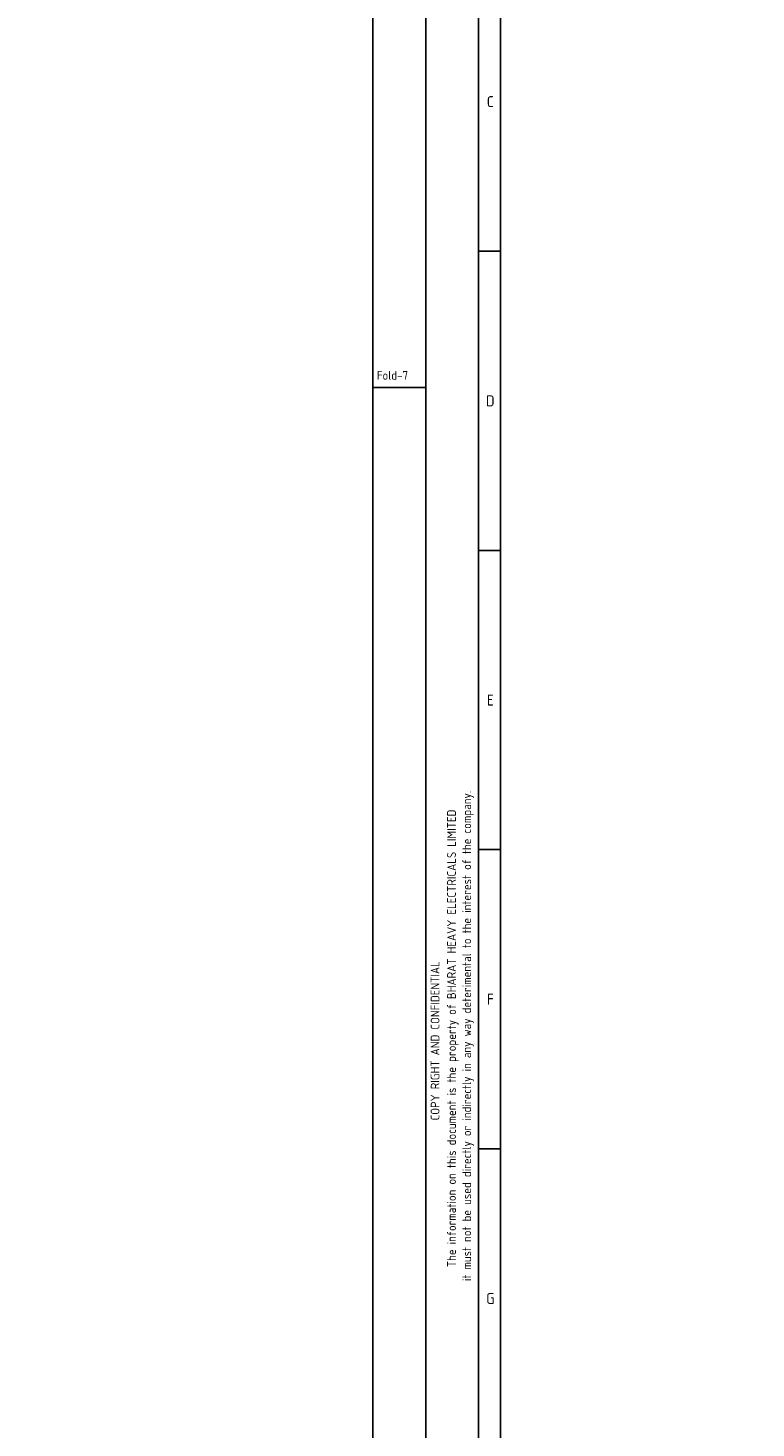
# Model space of a CAD drawing. Extents: x -11758 to 4934791, y -233543 to 1826789.
# Tile 47 of 256: x -11758 to 13061, y 257215 to 304940. Entities that reach past the tile are written whole.
import ezdxf
from ezdxf.enums import TextEntityAlignment as Align

# ---------------------------------------------------------------- set-up
doc = ezdxf.new("R2010")
doc.units = 0
doc.header["$LTSCALE"] = 800
doc.header["$MEASUREMENT"] = 0
doc.linetypes.add('CONTINOUS', pattern=[0])
doc.layers.get('0').update_dxf_attribs({"linetype": 'CONTINUOUS'})
doc.layers.add('STR', color=2, linetype='CONTINUOUS')
doc.styles.get("Standard").update_dxf_attribs({"font": 'ISO9'})
doc.styles.add('VER', font='ISO9.SHX')

# ---------------------------------------------------------------- blocks, each defined once
blk = doc.blocks.new('A$C731D3036')
for p, q in [((-2590.23, 26.68), (-2590.23, 1843.18)), ((-2579.11, 37.8), (-2579.11, 1816.5)), ((-2590.23, 1389.61), (-2579.11, 1389.61)), ((-2616.91, 1320.68), (-2643.59, 1320.68)), ((-2590.23, 1238.42), (-2579.11, 1238.42)), ((-2590.23, 1087.23), (-2579.11, 1087.23)), ((-2590.23, 936.04), (-2579.11, 936.04))]:
    blk.add_line(p, q)
for points in [[(0, 1869.86), (-2643.59, 1869.86), (-2643.59, 0), (0, 0)], [(-26.68, 1843.18), (-2616.91, 1843.18), (-2616.91, 26.68), (-26.68, 26.68)]]:
    blk.add_lwpolyline(points, close=True)
for s, p in [('C', (-2584.25, 1465.2)), ('D', (-2584.25, 1314.01)), ('E', (-2584.25, 1162.83)), ('F', (-2584.25, 1011.64)), ('G', (-2584.25, 860.45))]:
    blk.add_text(s, height=5.56).set_placement(p, align=Align.MIDDLE)
blk.add_text('Fold-7', height=4.447).set_placement((-2641.6, 1324.64))
for s, p in [('it must not be used directly or indirectly in any way deterimental to the interest of the company.', (-2593.94, 993.09)), ('The information on this document is the property of BHARAT HEAVY ELECTRICALS LIMITED', (-2601.63, 991.86)), ('COPY RIGHT AND CONFIDENTIAL', (-2609.94, 990.63))]:
    blk.add_text(s, height=4.4467, rotation=90).set_placement(p, align=Align.CENTER)

msp = doc.modelspace()

# ---------------------------------------------------------------- block references
at = {"color": 1, "linetype": 'CONTINOUS', "lineweight": 15, "xscale": 67.46500254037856, "yscale": 67.46500254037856, "zscale": 67.46500254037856}
msp.add_blockref('A$C731D3036', (178350, 203580.5), dxfattribs=at)

# ---------------------------------------------------------------- texts
at = {"layer": 'STR', "color": 4, "insert": (31556.2, 280757.7), "char_height": 400, "width": 3040.312, "attachment_point": 1, "style": 'VER'}
msp.add_mtext('\\pi-108.42;UNLOADING \\P\\pi958.25;BAY', dxfattribs=at)

doc.saveas('drawing.dxf')
